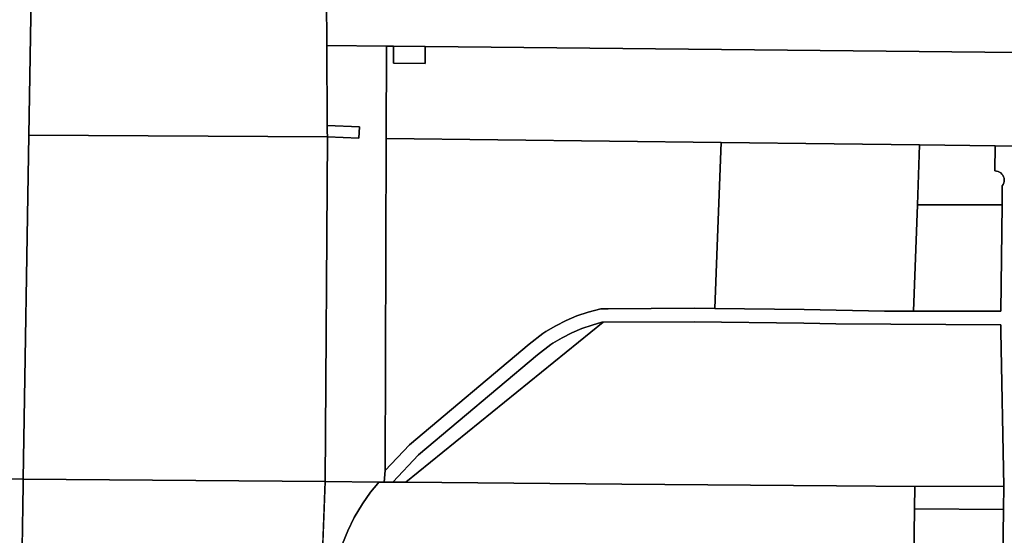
# Model space of a CAD drawing. Header units: feet. Extents: x 1267057 to 1687180, y 137439 to 673336.
# Tile 27 of 159: x 1273467 to 1277821, y 293887 to 296166. Entities that reach past the tile are written whole.
import ezdxf

# ---------------------------------------------------------------- set-up
doc = ezdxf.new("R2010")
doc.units = ezdxf.units.FT
doc.header["$MEASUREMENT"] = 0
doc.layers.add('County_Land_Parcels_IDHS_', color=247, linetype='Continuous')

msp = doc.modelspace()

# ---------------------------------------------------------------- linework, layer by layer
at = {"layer": 'County_Land_Parcels_IDHS_'}
for points in [[(1273518.8, 296354.1), (1273507.4, 295655.2), (1273482.8, 294135.7), (1272162.9, 294150.1), (1270853.9, 294164.4), (1270889, 296323.7), (1270891.5, 296481.6), (1270893.8, 296619.5), (1270896.6, 296797.5), (1272205.5, 296780.9), (1272846.5, 296772.7), (1273156.5, 296768.7), (1273525.4, 296764), (1273518.8, 296354.1)], [(1274823.1, 296262.2), (1274824.6, 296052.2), (1274827, 295698.4), (1274827.2, 295673.4), (1274827.4, 295648.4), (1273507.4, 295655.2), (1273518.8, 296354.1), (1274822.5, 296347.4), (1274823.1, 296262.2)], [(1277891.2, 296021.1), (1277881.2, 296021.2), (1275259.5, 296047.8), (1275119.5, 296049.2), (1275089.5, 296049.6), (1274824.6, 296052.2), (1274823.1, 296262.2), (1276817.1, 296251.7), (1277889.9, 296246), (1277899.9, 296245.9), (1277899.9, 296245.8), (1277891.2, 296021.1)], [(1275088.1, 295641.5), (1275083.1, 294174.2), (1275078.3, 294122.6), (1275055.1, 294122.8), (1274817.5, 294124.8), (1274827.4, 295648.4), (1274967.3, 295643), (1274968.2, 295668), (1274969.2, 295693), (1274827, 295698.4), (1274824.6, 296052.2), (1275089.5, 296049.6), (1275088.1, 295641.5)], [(1277886.2, 295607.3), (1277781.1, 295608.6), (1277446.1, 295612.7), (1277069.2, 295617.3), (1276569.2, 295623.4), (1275088.1, 295641.5), (1275089.5, 296049.6), (1275119.5, 296049.2), (1275119.5, 296024.4), (1275119.4, 295999.2), (1275119.3, 295974.2), (1275259.3, 295972.8), (1275259.4, 295997.8), (1275259.5, 296022.8), (1275259.5, 296047.8), (1277881.2, 296021.2), (1277891.2, 296021.1), (1277891.2, 296021), (1277886.2, 295607.3)], [(1275119.5, 296049.2), (1275259.5, 296047.8), (1275259.5, 296022.8), (1275259.4, 295997.8), (1275259.3, 295972.8), (1275119.3, 295974.2), (1275119.4, 295999.2), (1275119.5, 296024.4), (1275119.5, 296049.2)], [(1274827.4, 295648.4), (1274827.2, 295673.4), (1274827, 295698.4), (1274969.2, 295693), (1274968.2, 295668), (1274967.3, 295643), (1274827.4, 295648.4)], [(1274817.5, 294124.8), (1273482.8, 294135.7), (1273507.4, 295655.2), (1274827.4, 295648.4), (1274817.5, 294124.8)], [(1276541, 294890.4), (1276449.7, 294891.5), (1276070, 294889), (1276036.9, 294888.7), (1275980.2, 294873.9), (1275931.4, 294856.7), (1275883.9, 294836.5), (1275837.7, 294813.4), (1275793.3, 294787.5), (1275780.7, 294779.5), (1275719.8, 294731.9), (1275190.1, 294286.5), (1275083.1, 294174.2), (1275088.1, 295641.5), (1276569.2, 295623.4), (1276551.6, 295165.7), (1276541, 294890.4)], [(1277436.7, 295347.4), (1277420, 294877.7), (1277384, 294877.7), (1277291, 294877.8), (1276936.3, 294885.3), (1276541, 294890.4), (1276551.6, 295165.7), (1276569.2, 295623.4), (1277069.2, 295617.3), (1277446.1, 295612.7), (1277436.7, 295347.4)], [(1277811.2, 295347.5), (1277436.7, 295347.4), (1277446.1, 295612.7), (1277781.1, 295608.6), (1277779.8, 295497.7), (1277786.7, 295497.3), (1277793.5, 295495.6), (1277799.9, 295492.8), (1277805.8, 295488.9), (1277810.8, 295484.1), (1277815, 295478.4), (1277818.1, 295472.2), (1277820, 295465.5), (1277820.8, 295458.5), (1277820.4, 295451.5), (1277818.7, 295444.7), (1277815.9, 295438.3), (1277812, 295432.5), (1277811.2, 295347.5)], [(1277420, 294877.7), (1277436.7, 295347.4), (1277811.2, 295347.5), (1277806.3, 294877.5), (1277420, 294877.7)], [(1275174.8, 294121.8), (1275116.4, 294122.3), (1275231.2, 294242.7), (1275757.5, 294685.3), (1275815.4, 294730.4), (1275824.6, 294736.3), (1275866.2, 294760.6), (1275909, 294782.1), (1275953.1, 294800.8), (1275998.3, 294816.6), (1276041.4, 294828.8), (1276046.7, 294828.8), (1275174.8, 294121.8)], [(1277819.1, 294103.8), (1277425.1, 294103.3), (1277079, 294106.2), (1276129.1, 294114), (1275174.8, 294121.8), (1276046.7, 294828.8), (1276449.5, 294831.5), (1276935.3, 294825.3), (1277076, 294822.3), (1277806.2, 294817.7), (1277806.3, 294787.7), (1277819.1, 294104.1), (1277819.1, 294103.8)], [(1273461.4, 292815.7), (1273460.3, 292816.2), (1272141.4, 292829.8), (1272162.9, 294150.1), (1273482.8, 294135.7), (1273482.4, 294110.4), (1273461.4, 292815.7)], [(1277817.6, 294001.2), (1277423.8, 294004), (1277425.1, 294103.3), (1277819.1, 294103.8), (1277817.6, 294001.2)], [(1277811.5, 293561.3), (1277679.5, 293562.2), (1277678.2, 293472.2), (1277416.7, 293474.1), (1277420.9, 293785.4), (1277423.8, 294004), (1277817.6, 294001.2), (1277811.5, 293561.3)]]:
    msp.add_lwpolyline(points, close=True, dxfattribs=at)
for points in [[(1277811.5, 293561.3), (1277817.6, 294001.2), (1277819.1, 294103.8), (1277819.1, 294104.1), (1277806.3, 294787.7), (1277806.2, 294817.7), (1277076, 294822.3), (1276935.3, 294825.3), (1276449.5, 294831.5), (1276046.7, 294828.8), (1276041.4, 294828.8), (1275998.3, 294816.6), (1275953.1, 294800.8), (1275909, 294782.1), (1275866.2, 294760.6), (1275824.6, 294736.3), (1275815.4, 294730.4), (1275757.5, 294685.3), (1275231.2, 294242.7), (1275116.4, 294122.3), (1275078.3, 294122.6), (1275083.1, 294174.2), (1275190.1, 294286.5), (1275719.8, 294731.9), (1275780.7, 294779.5), (1275793.3, 294787.5), (1275837.7, 294813.4), (1275883.9, 294836.5), (1275931.4, 294856.7), (1275980.2, 294873.9), (1276036.9, 294888.7), (1276070, 294889), (1276449.7, 294891.5), (1276541, 294890.4), (1276936.3, 294885.3), (1277291, 294877.8), (1277384, 294877.7), (1277420, 294877.7), (1277806.3, 294877.5), (1277811.2, 295347.5), (1277812, 295432.5), (1277815.9, 295438.3), (1277818.7, 295444.7), (1277820.4, 295451.5), (1277820.8, 295458.5), (1277820, 295465.5), (1277818.1, 295472.2), (1277815, 295478.4), (1277810.8, 295484.1), (1277805.8, 295488.9), (1277799.9, 295492.8), (1277793.5, 295495.6), (1277786.7, 295497.3), (1277779.8, 295497.7), (1277781.1, 295608.6), (1277886.2, 295607.3)], [(1273461.2, 292803.2), (1273482.4, 294110.4), (1273482.8, 294135.7), (1274817.5, 294124.8), (1274797.5, 293588.1)], [(1274796.6, 293563.8), (1274817.5, 294124.8), (1275055.1, 294122.8), (1275050.4, 294116), (1275019, 294078.1), (1274983.3, 294026.6), (1274946.4, 293966), (1274918, 293907.6), (1274895.1, 293849.5)], [(1274895.1, 293849.5), (1274918, 293907.6), (1274946.4, 293966), (1274983.3, 294026.6), (1275019, 294078.1), (1275050.4, 294116), (1275055.1, 294122.8), (1275078.3, 294122.6), (1275116.4, 294122.3), (1275174.8, 294121.8), (1276129.1, 294114), (1277079, 294106.2), (1277425.1, 294103.3), (1277423.8, 294004), (1277420.9, 293785.4)]]:
    msp.add_lwpolyline(points, dxfattribs=at)

doc.saveas('drawing.dxf')
